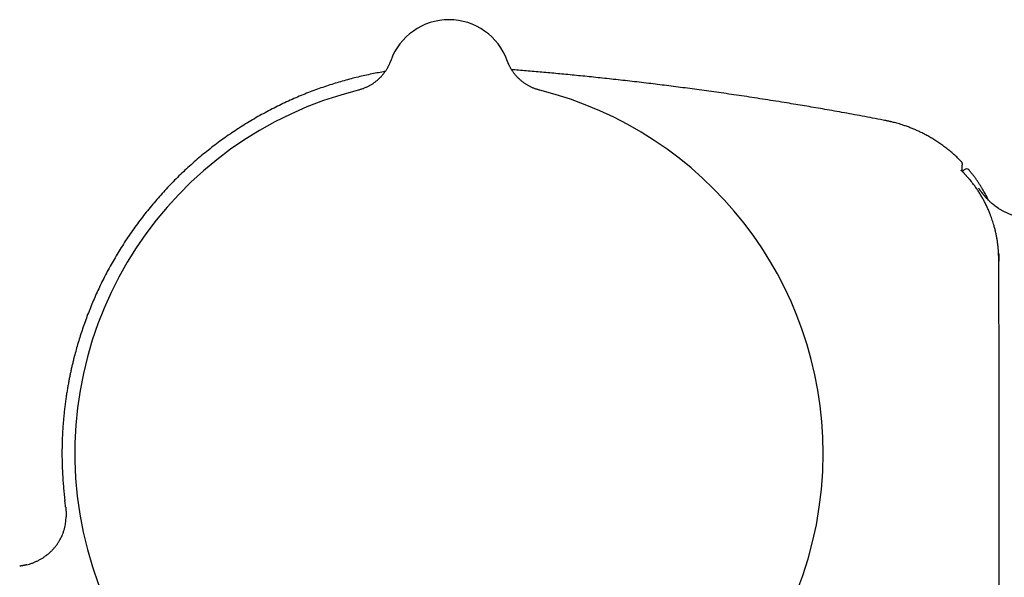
# Model space of a CAD drawing. Header units: millimetres. Extents: x 8 to 854, y 12 to 419.
# Tile 6 of 28: x 93 to 156, y 376 to 412. Entities that reach past the tile are written whole.
import ezdxf

# ---------------------------------------------------------------- set-up
doc = ezdxf.new("R2010")
doc.units = ezdxf.units.MM

msp = doc.modelspace()

# ---------------------------------------------------------------- linework, layer by layer
at = {"color": 7, "linetype": 'Continuous', "lineweight": 30}
for p, q in [((116.527, 409.403), (116.527, 409.402)), ((116.527, 409.403), (116.527, 409.403)), ((124.058, 409.403), (124.059, 409.403)), ((124.059, 409.402), (124.059, 409.403)), ((153.397, 402.887), (153.397, 402.887)), ((153.582, 402.369), (153.461, 402.248)), ((95.481, 381.007), (95.48, 381.007)), ((92.578, 376.771), (92.561, 376.769)), ((93.02, 376.86), (93.012, 376.858))]:
    msp.add_line(p, q, dxfattribs=at)
at = {"color": 7, "linetype": 'Continuous', "lineweight": 30, "flags": 128}
msp.add_lwpolyline([(124.123, 409.237), (124.094, 409.307), (124.059, 409.402)], dxfattribs=at)
at = {"color": 7, "linetype": 'Continuous', "lineweight": 30}
for centre, radius, start, end in [((120.293, 408.054), 4, 19.69613, 160.30387), ((120.293, 384.054), 24.172, 104.03649, 0), ((120.293, 384.054), 24.172, 0, 75.96351), ((153.254, 402.748), 0.2, 0.89786, 44.27026), ((153.724, 402.228), 0.2, 39.8115, 135.13585)]:
    msp.add_arc(centre, radius, start, end, dxfattribs=at)
for points, knots in [([(116.527, 409.403), (116.526, 409.402), (116.526, 409.4), (116.524, 409.396), (116.522, 409.391), (116.52, 409.383), (116.516, 409.373), (116.51, 409.358), (116.502, 409.335), (116.488, 409.301), (116.469, 409.253), (116.441, 409.189), (116.408, 409.117), (116.371, 409.044), (116.334, 408.974), (116.295, 408.905), (116.253, 408.834), (116.207, 408.763), (116.159, 408.692), (116.108, 408.622), (116.055, 408.552), (116, 408.485), (115.942, 408.418), (115.883, 408.353), (115.821, 408.29), (115.757, 408.228), (115.691, 408.168), (115.624, 408.11), (115.555, 408.054), (115.484, 408), (115.411, 407.948), (115.337, 407.899), (115.262, 407.851), (115.185, 407.806), (115.106, 407.763), (115.027, 407.722), (114.946, 407.684), (114.864, 407.648), (114.781, 407.615), (114.694, 407.583), (114.602, 407.552), (114.513, 407.526), (114.455, 407.511), (114.43, 407.505)], [0, 0, 0, 0, 0.003695, 0.006906, 0.009924, 0.012948, 0.016611, 0.021715, 0.029492, 0.041848, 0.05811, 0.08238, 0.112107, 0.139236, 0.164753, 0.191894, 0.219859, 0.248393, 0.277319, 0.306522, 0.335928, 0.365486, 0.395161, 0.424927, 0.454766, 0.484663, 0.51461, 0.544596, 0.574617, 0.604667, 0.634742, 0.664838, 0.694953, 0.725085, 0.755231, 0.78539, 0.815561, 0.845742, 0.875933, 0.906132, 0.939761, 0.973368, 1, 1, 1, 1]), ([(126.155, 407.504), (126.129, 407.511), (126.073, 407.526), (125.988, 407.551), (125.902, 407.579), (125.817, 407.61), (125.734, 407.643), (125.651, 407.679), (125.57, 407.717), (125.49, 407.757), (125.412, 407.799), (125.336, 407.844), (125.261, 407.89), (125.188, 407.939), (125.116, 407.989), (125.047, 408.042), (124.979, 408.096), (124.913, 408.151), (124.849, 408.208), (124.788, 408.267), (124.728, 408.327), (124.67, 408.388), (124.615, 408.45), (124.562, 408.513), (124.511, 408.577), (124.463, 408.641), (124.417, 408.705), (124.373, 408.77), (124.332, 408.835), (124.293, 408.899), (124.257, 408.962), (124.224, 409.025), (124.193, 409.085), (124.165, 409.144), (124.14, 409.199), (124.118, 409.25), (124.1, 409.294), (124.086, 409.328), (124.077, 409.353), (124.071, 409.369), (124.067, 409.38), (124.064, 409.388), (124.062, 409.393), (124.06, 409.398), (124.059, 409.401), (124.059, 409.402), (124.059, 409.403)], [0, 0, 0, 0, 0.027826, 0.058453, 0.088998, 0.119458, 0.14983, 0.18011, 0.210294, 0.240378, 0.270356, 0.300225, 0.329977, 0.359605, 0.389103, 0.418462, 0.447671, 0.476721, 0.505599, 0.534291, 0.562781, 0.591051, 0.619078, 0.646839, 0.674303, 0.701437, 0.728199, 0.75454, 0.780401, 0.805707, 0.83037, 0.854276, 0.877281, 0.899199, 0.919781, 0.938653, 0.955128, 0.967842, 0.976205, 0.981699, 0.985567, 0.988571, 0.991238, 0.994003, 0.997159, 1, 1, 1, 1]), ([(116.171, 408.709), (116.131, 408.703), (115.949, 408.674), (115.624, 408.614), (115.191, 408.528), (114.751, 408.433), (114.305, 408.327), (113.854, 408.212), (113.4, 408.086), (112.943, 407.951), (112.483, 407.805), (112.021, 407.648), (111.556, 407.48), (111.09, 407.301), (110.622, 407.11), (110.153, 406.907), (109.685, 406.693), (109.22, 406.469), (108.757, 406.234), (108.297, 405.988), (107.837, 405.73), (107.38, 405.461), (106.926, 405.181), (106.478, 404.891), (106.036, 404.591), (105.6, 404.282), (105.172, 403.964), (104.75, 403.637), (104.335, 403.301), (103.929, 402.957), (103.529, 402.604), (103.138, 402.242), (102.756, 401.874), (102.385, 401.501), (102.024, 401.122), (101.67, 400.735), (101.323, 400.339), (100.982, 399.932), (100.647, 399.516), (100.322, 399.093), (100.006, 398.664), (99.7, 398.23), (99.406, 397.792), (99.123, 397.353), (98.852, 396.91), (98.591, 396.466), (98.342, 396.02), (98.103, 395.573), (97.877, 395.126), (97.662, 394.681), (97.459, 394.238), (97.267, 393.795), (97.083, 393.348), (96.908, 392.898), (96.742, 392.445), (96.586, 391.993), (96.44, 391.541), (96.303, 391.091), (96.176, 390.642), (96.076, 390.259), (95.998, 389.944), (95.939, 389.696), (95.883, 389.448), (95.83, 389.2), (95.778, 388.948), (95.728, 388.688), (95.678, 388.418), (95.629, 388.134), (95.581, 387.834), (95.535, 387.519), (95.492, 387.192), (95.451, 386.855), (95.414, 386.506), (95.382, 386.165), (95.356, 385.831), (95.335, 385.507), (95.318, 385.175), (95.305, 384.834), (95.296, 384.488), (95.292, 384.136), (95.293, 383.779), (95.3, 383.414), (95.312, 383.039), (95.331, 382.655), (95.356, 382.26), (95.389, 381.858), (95.429, 381.449), (95.46, 381.165), (95.479, 381.017), (95.48, 381.007)], [0, 0, 0, 0, 0.0031393, 0.0144729, 0.025954, 0.0378218, 0.0498436, 0.0620198, 0.0743508, 0.0868369, 0.0994787, 0.1122767, 0.1252027, 0.1382837, 0.1515201, 0.1649119, 0.1784594, 0.1919166, 0.205524, 0.2192208, 0.23292, 0.2469005, 0.2608825, 0.2748657, 0.28885, 0.3028352, 0.3168211, 0.3308078, 0.3447647, 0.3587224, 0.3726812, 0.3866411, 0.4006018, 0.4143131, 0.4280242, 0.4417351, 0.4554456, 0.4694353, 0.4834242, 0.4974122, 0.5113925, 0.5252948, 0.5390996, 0.5528068, 0.5663863, 0.579868, 0.5932517, 0.6065372, 0.6197245, 0.6325805, 0.6453418, 0.6580083, 0.6705797, 0.6833087, 0.6959377, 0.7084666, 0.7208953, 0.7332237, 0.7454516, 0.7575788, 0.7642878, 0.7709656, 0.777612, 0.784227, 0.7909104, 0.7978434, 0.8050298, 0.8124698, 0.8205359, 0.8288803, 0.837503, 0.8464041, 0.8555835, 0.8650412, 0.8733511, 0.8818647, 0.8905821, 0.8995031, 0.908628, 0.9177885, 0.9271457, 0.9366997, 0.9464504, 0.9566023, 0.9669586, 0.9775193, 0.9882844, 0.9992541, 1, 1, 1, 1]), ([(148.507, 405.539), (148.453, 405.549), (148.171, 405.604), (147.664, 405.701), (146.99, 405.828), (146.327, 405.95), (145.674, 406.069), (145.043, 406.182), (144.433, 406.289), (143.845, 406.391), (143.264, 406.489), (142.691, 406.585), (142.076, 406.686), (141.419, 406.792), (140.722, 406.902), (140.036, 407.008), (139.362, 407.11), (138.699, 407.208), (138.047, 407.302), (137.406, 407.393), (136.775, 407.48), (136.154, 407.565), (135.544, 407.646), (134.943, 407.724), (134.351, 407.799), (133.769, 407.872), (133.178, 407.944), (132.578, 408.015), (131.97, 408.086), (131.372, 408.154), (130.786, 408.219), (130.207, 408.281), (129.637, 408.341), (129.075, 408.399), (128.524, 408.454), (127.984, 408.506), (127.454, 408.557), (126.934, 408.604), (126.426, 408.65), (125.92, 408.694), (125.417, 408.737), (124.919, 408.778), (124.561, 408.807), (124.369, 408.822), (124.339, 408.824)], [0, 0, 0, 0, 0.006773, 0.035334, 0.063424, 0.091059, 0.118249, 0.14501, 0.169857, 0.194342, 0.218474, 0.242262, 0.265713, 0.295151, 0.324072, 0.35249, 0.380419, 0.407874, 0.434865, 0.461404, 0.487502, 0.51317, 0.538415, 0.563246, 0.587672, 0.611699, 0.635335, 0.660888, 0.68598, 0.710618, 0.734808, 0.758552, 0.782143, 0.805286, 0.827983, 0.850237, 0.872049, 0.893421, 0.914352, 0.934843, 0.955837, 0.976346, 0.996368, 1, 1, 1, 1]), ([(153.396, 402.887), (153.354, 402.93), (153.235, 403.053), (153.028, 403.248), (152.776, 403.471), (152.522, 403.681), (152.265, 403.878), (152.007, 404.063), (151.746, 404.237), (151.483, 404.399), (151.227, 404.547), (150.979, 404.679), (150.74, 404.799), (150.501, 404.91), (150.263, 405.012), (150.027, 405.106), (149.792, 405.192), (149.579, 405.263), (149.391, 405.321), (149.231, 405.368), (149.082, 405.408), (148.962, 405.438), (148.871, 405.46), (148.806, 405.476), (148.741, 405.49), (148.671, 405.505), (148.592, 405.522), (148.535, 405.533), (148.505, 405.539)], [0, 0, 0, 0, 0.031857, 0.091295, 0.150789, 0.210332, 0.26651, 0.322712, 0.378363, 0.433099, 0.486915, 0.535035, 0.582387, 0.628968, 0.674777, 0.719813, 0.764076, 0.807454, 0.839011, 0.868504, 0.895937, 0.921312, 0.933783, 0.945692, 0.957038, 0.96922, 0.983542, 1, 1, 1, 1]), ([(153.421, 402.857), (153.42, 402.858), (153.417, 402.864), (153.409, 402.874), (153.401, 402.883), (153.397, 402.887)], [0, 0, 0, 0, 0.127783, 0.558988, 1, 1, 1, 1]), ([(153.432, 402.277), (153.433, 402.282), (153.434, 402.303), (153.437, 402.338), (153.44, 402.382), (153.443, 402.426), (153.445, 402.47), (153.448, 402.514), (153.45, 402.555), (153.451, 402.589), (153.452, 402.62), (153.453, 402.647), (153.453, 402.672), (153.454, 402.693), (153.454, 402.711), (153.454, 402.726), (153.454, 402.737), (153.454, 402.744), (153.454, 402.746), (153.454, 402.746), (153.454, 402.746)], [0, 0, 0, 0, 0.01684, 0.079313, 0.137293, 0.195608, 0.268047, 0.339035, 0.408654, 0.477115, 0.535979, 0.597716, 0.660426, 0.721946, 0.782336, 0.841661, 0.899966, 0.957244, 0.988105, 1, 1, 1, 1]), ([(153.433, 402.277), (153.434, 402.296), (153.437, 402.337), (153.441, 402.395), (153.444, 402.446), (153.447, 402.489), (153.449, 402.526), (153.45, 402.563), (153.451, 402.598), (153.452, 402.629), (153.453, 402.657), (153.454, 402.68), (153.454, 402.699), (153.454, 402.715), (153.454, 402.728), (153.454, 402.739), (153.454, 402.745), (153.454, 402.749), (153.454, 402.752), (153.454, 402.754), (153.454, 402.757), (153.454, 402.76), (153.453, 402.763), (153.453, 402.767), (153.453, 402.771), (153.452, 402.775), (153.451, 402.78), (153.45, 402.786), (153.449, 402.793), (153.447, 402.8), (153.445, 402.806), (153.444, 402.809), (153.444, 402.81)], [0, 0, 0, 0, 0.070829, 0.149736, 0.225017, 0.279984, 0.336849, 0.401391, 0.464593, 0.526535, 0.587372, 0.647282, 0.697883, 0.751007, 0.80721, 0.863061, 0.919032, 0.948326, 0.970548, 0.979815, 0.986825, 0.990758, 0.99315, 0.994876, 0.996207, 0.997235, 0.998039, 0.998675, 0.999188, 0.999609, 0.999963, 1, 1, 1, 1]), ([(153.41, 402.3), (153.406, 402.304), (153.399, 402.312), (153.39, 402.321), (153.384, 402.327), (153.38, 402.331), (153.378, 402.333), (153.378, 402.333), (153.378, 402.333)], [0, 0, 0, 0, 0.2245653, 0.4444004, 0.6294224, 0.8015812, 0.946114, 1, 1, 1, 1]), ([(153.85, 401.825), (153.837, 401.84), (153.811, 401.87), (153.771, 401.915), (153.732, 401.959), (153.693, 402.002), (153.655, 402.043), (153.619, 402.083), (153.583, 402.121), (153.55, 402.156), (153.518, 402.189), (153.49, 402.219), (153.463, 402.246), (153.439, 402.27), (153.421, 402.289), (153.412, 402.298), (153.408, 402.302)], [0, 0, 0, 0, 0.072875, 0.146231, 0.221104, 0.296504, 0.368974, 0.441929, 0.51643, 0.59147, 0.663255, 0.735534, 0.809386, 0.88379, 0.955097, 1, 1, 1, 1]), ([(153.432, 402.279), (153.439, 402.272), (153.448, 402.263), (153.458, 402.252), (153.462, 402.249)], [0, 0, 0, 0, 0.695782, 1, 1, 1, 1]), ([(155.146, 400.391), (155.136, 400.41), (155.108, 400.47), (155.057, 400.572), (154.992, 400.699), (154.92, 400.832), (154.842, 400.971), (154.758, 401.116), (154.667, 401.266), (154.569, 401.421), (154.462, 401.583), (154.345, 401.751), (154.219, 401.926), (154.083, 402.104), (153.968, 402.248), (153.898, 402.332), (153.877, 402.356)], [0, 0, 0, 0, 0.02814, 0.084918, 0.145561, 0.210076, 0.278471, 0.349427, 0.424138, 0.502608, 0.584845, 0.672645, 0.764375, 0.860038, 0.959635, 1, 1, 1, 1]), ([(155.838, 384.054), (155.838, 385.21), (155.837, 387.522), (155.828, 390.515), (155.821, 393.034), (155.812, 394.623), (155.81, 395.758), (155.81, 396.327), (155.803, 396.747), (155.792, 397.016), (155.777, 397.246), (155.755, 397.477), (155.725, 397.708), (155.688, 397.939), (155.645, 398.17), (155.594, 398.401), (155.536, 398.631), (155.477, 398.841), (155.419, 399.03), (155.361, 399.202), (155.299, 399.375), (155.224, 399.568), (155.136, 399.779), (155.033, 400.006), (154.923, 400.231), (154.804, 400.454), (154.678, 400.675), (154.545, 400.892), (154.403, 401.107), (154.254, 401.318), (154.111, 401.508), (153.976, 401.677), (153.892, 401.776), (153.85, 401.825)], [0, 0, 0, 0, 0.190108, 0.380217, 0.492226, 0.604234, 0.641571, 0.678907, 0.697849, 0.710511, 0.723174, 0.735834, 0.748661, 0.76149, 0.774317, 0.787321, 0.800329, 0.813334, 0.823136, 0.832939, 0.843138, 0.853337, 0.867008, 0.880682, 0.894352, 0.908268, 0.922188, 0.936104, 0.950274, 0.964447, 0.978617, 0.989309, 1, 1, 1, 1]), ([(153.888, 401.789), (153.894, 401.783), (153.906, 401.768), (153.929, 401.74), (153.957, 401.707), (153.987, 401.67), (154.019, 401.63), (154.04, 401.603), (154.051, 401.589)], [0, 0, 0, 0, 0.149605, 0.31775, 0.487865, 0.658001, 0.828995, 1, 1, 1, 1]), ([(159.493, 399.057), (159.403, 399.057), (159.229, 399.057), (158.972, 399.059), (158.726, 399.065), (158.49, 399.075), (158.264, 399.091), (158.048, 399.112), (157.842, 399.139), (157.653, 399.169), (157.479, 399.203), (157.321, 399.238), (157.172, 399.276), (157.031, 399.316), (156.901, 399.357), (156.781, 399.397), (156.669, 399.438), (156.562, 399.479), (156.429, 399.533), (156.274, 399.602), (156.099, 399.688), (155.935, 399.778), (155.781, 399.871), (155.645, 399.962), (155.524, 400.051), (155.416, 400.139), (155.321, 400.222), (155.237, 400.299), (155.164, 400.372), (155.092, 400.445), (155.031, 400.512), (154.979, 400.57), (154.934, 400.622), (154.89, 400.674), (154.848, 400.725), (154.809, 400.773), (154.78, 400.809), (154.76, 400.835), (154.747, 400.851), (154.736, 400.866), (154.725, 400.88), (154.715, 400.893), (154.701, 400.911), (154.685, 400.932), (154.668, 400.955), (154.653, 400.975), (154.641, 400.991), (154.631, 401.004), (154.621, 401.017), (154.611, 401.031), (154.601, 401.045), (154.592, 401.058), (154.585, 401.067), (154.58, 401.073), (154.577, 401.078), (154.574, 401.082), (154.571, 401.086), (154.568, 401.09), (154.565, 401.095), (154.561, 401.1), (154.557, 401.105), (154.554, 401.11), (154.55, 401.115), (154.547, 401.119), (154.545, 401.123), (154.543, 401.125), (154.541, 401.127), (154.54, 401.13), (154.538, 401.132), (154.536, 401.135), (154.534, 401.138), (154.532, 401.14), (154.53, 401.143), (154.529, 401.145), (154.527, 401.147), (154.526, 401.149), (154.526, 401.149), (154.526, 401.149), (154.526, 401.149)], [0, 0, 0, 0, 0.037298, 0.073062, 0.107361, 0.140252, 0.171782, 0.201987, 0.23089, 0.258501, 0.282141, 0.304726, 0.326234, 0.346612, 0.365749, 0.383239, 0.399566, 0.415595, 0.431409, 0.45952, 0.486691, 0.512815, 0.537813, 0.561785, 0.581491, 0.601063, 0.620575, 0.63521, 0.649941, 0.665077, 0.680761, 0.691578, 0.702719, 0.71421, 0.726077, 0.737546, 0.747842, 0.752565, 0.757014, 0.761196, 0.765122, 0.769173, 0.774457, 0.784554, 0.793918, 0.80225, 0.809556, 0.815997, 0.822709, 0.831269, 0.840534, 0.84952, 0.857243, 0.860902, 0.864574, 0.868259, 0.871958, 0.87567, 0.879658, 0.884785, 0.891119, 0.897824, 0.904353, 0.909936, 0.914573, 0.918298, 0.921787, 0.925309, 0.930482, 0.93576, 0.941914, 0.94926, 0.957798, 0.966824, 0.975448, 0.986645, 0.996959, 1, 1, 1, 1]), ([(155.839, 396.467), (155.838, 396.541), (155.836, 396.717), (155.825, 396.878), (155.818, 396.971)], [0, 0, 0, 0, 0.4256302, 1, 1, 1, 1]), ([(139.617, 362.366), (141.259, 362.583), (143.511, 362.879), (146.536, 363.28), (148.002, 363.469), (148.94, 363.597), (149.187, 363.636), (149.432, 363.682), (149.676, 363.736), (149.917, 363.798), (150.156, 363.867), (150.394, 363.944), (150.615, 364.023), (150.82, 364.103), (151.009, 364.182), (151.196, 364.267), (151.417, 364.373), (151.625, 364.482), (151.821, 364.592), (151.971, 364.681), (152.119, 364.773), (152.266, 364.869), (152.411, 364.969), (152.555, 365.071), (152.696, 365.177), (152.832, 365.284), (152.964, 365.393), (153.091, 365.501), (153.216, 365.613), (153.364, 365.751), (153.532, 365.916), (153.709, 366.102), (153.858, 366.269), (153.982, 366.415), (154.092, 366.551), (154.199, 366.689), (154.303, 366.83), (154.405, 366.973), (154.504, 367.119), (154.599, 367.268), (154.692, 367.419), (154.782, 367.572), (154.869, 367.729), (154.952, 367.887), (155.032, 368.047), (155.109, 368.21), (155.182, 368.375), (155.251, 368.542), (155.325, 368.732), (155.402, 368.946), (155.475, 369.171), (155.537, 369.385), (155.591, 369.588), (155.64, 369.792), (155.68, 369.985), (155.713, 370.165), (155.741, 370.334), (155.764, 370.502), (155.784, 370.672), (155.801, 370.843), (155.814, 371.014), (155.823, 371.186), (155.83, 371.391), (155.833, 371.629), (155.832, 371.9), (155.83, 372.352), (155.836, 374.179), (155.834, 377.381), (155.838, 381.07), (155.838, 383.295), (155.838, 384.054)], [0, 0, 0, 0, 0.148847, 0.204086, 0.274241, 0.281706, 0.289171, 0.296654, 0.304137, 0.311587, 0.319037, 0.326516, 0.333995, 0.340134, 0.346273, 0.352429, 0.358584, 0.368312, 0.373537, 0.378763, 0.383998, 0.389234, 0.394513, 0.399792, 0.405081, 0.410371, 0.415383, 0.420396, 0.425417, 0.430439, 0.43854, 0.446651, 0.453435, 0.45866, 0.463886, 0.469121, 0.474356, 0.479635, 0.484914, 0.490203, 0.495492, 0.500841, 0.506191, 0.511551, 0.516911, 0.522316, 0.527721, 0.533138, 0.538554, 0.546035, 0.553523, 0.559804, 0.566085, 0.572383, 0.578682, 0.583778, 0.588875, 0.593981, 0.599086, 0.604232, 0.609378, 0.614532, 0.619686, 0.627813, 0.63594, 0.644067, 0.668447, 0.800104, 0.93176, 1, 1, 1, 1]), ([(95.531, 380.573), (95.53, 380.591), (95.523, 380.665), (95.505, 380.809), (95.489, 380.936), (95.48, 381.007)], [0, 0, 0, 0, 0.120262, 0.507622, 1, 1, 1, 1]), ([(95.532, 380.574), (95.532, 380.571), (95.533, 380.566), (95.534, 380.555), (95.535, 380.542), (95.536, 380.527), (95.538, 380.51), (95.54, 380.492), (95.541, 380.474), (95.543, 380.456), (95.545, 380.438), (95.546, 380.417), (95.548, 380.395), (95.55, 380.374), (95.551, 380.353), (95.552, 380.332), (95.554, 380.313), (95.555, 380.29), (95.556, 380.266), (95.557, 380.241), (95.558, 380.213), (95.56, 380.178), (95.561, 380.135), (95.562, 380.083), (95.562, 380.025), (95.561, 379.983), (95.561, 379.962)], [0, 0, 0, 0, 0.080814, 0.153325, 0.217622, 0.273824, 0.32211, 0.36276, 0.388521, 0.410578, 0.429459, 0.446001, 0.461425, 0.476393, 0.491134, 0.506268, 0.522368, 0.539916, 0.569722, 0.604464, 0.643934, 0.687922, 0.753648, 0.827519, 0.909609, 1, 1, 1, 1]), ([(93.02, 376.861), (93.078, 376.876), (93.202, 376.909), (93.382, 376.971), (93.562, 377.043), (93.735, 377.123), (93.906, 377.214), (94.072, 377.316), (94.232, 377.426), (94.383, 377.543), (94.527, 377.668), (94.664, 377.802), (94.795, 377.945), (94.918, 378.096), (95.031, 378.254), (95.122, 378.399), (95.193, 378.526), (95.249, 378.635), (95.301, 378.747), (95.346, 378.856), (95.385, 378.961), (95.419, 379.063), (95.449, 379.166), (95.483, 379.298), (95.514, 379.451), (95.539, 379.624), (95.553, 379.789), (95.56, 379.902), (95.56, 379.96), (95.56, 379.963)], [0, 0, 0, 0, 0.041909, 0.088802, 0.132167, 0.176808, 0.221585, 0.266723, 0.312007, 0.356492, 0.39988, 0.444563, 0.489395, 0.534623, 0.580012, 0.624629, 0.653017, 0.681405, 0.709972, 0.738539, 0.763335, 0.788131, 0.813048, 0.837965, 0.883033, 0.921254, 0.959572, 0.998157, 1, 1, 1, 1]), ([(93.02, 376.86), (93.014, 376.859), (93.003, 376.856), (92.985, 376.852), (92.968, 376.847), (92.95, 376.843), (92.934, 376.839), (92.92, 376.836), (92.909, 376.833), (92.898, 376.831), (92.885, 376.828), (92.87, 376.824), (92.852, 376.821), (92.829, 376.816), (92.798, 376.81), (92.761, 376.802), (92.725, 376.796), (92.69, 376.789), (92.656, 376.784), (92.623, 376.778), (92.591, 376.773), (92.572, 376.77), (92.561, 376.769)], [0, 0, 0, 0, 0.088386, 0.165779, 0.232338, 0.288293, 0.334016, 0.357689, 0.377896, 0.395077, 0.409939, 0.428224, 0.448806, 0.472412, 0.513448, 0.557582, 0.605982, 0.66222, 0.728598, 0.806508, 0.896798, 1, 1, 1, 1])]:
    msp.add_open_spline(points, degree=3, knots=knots, dxfattribs=at)

doc.saveas('drawing.dxf')
